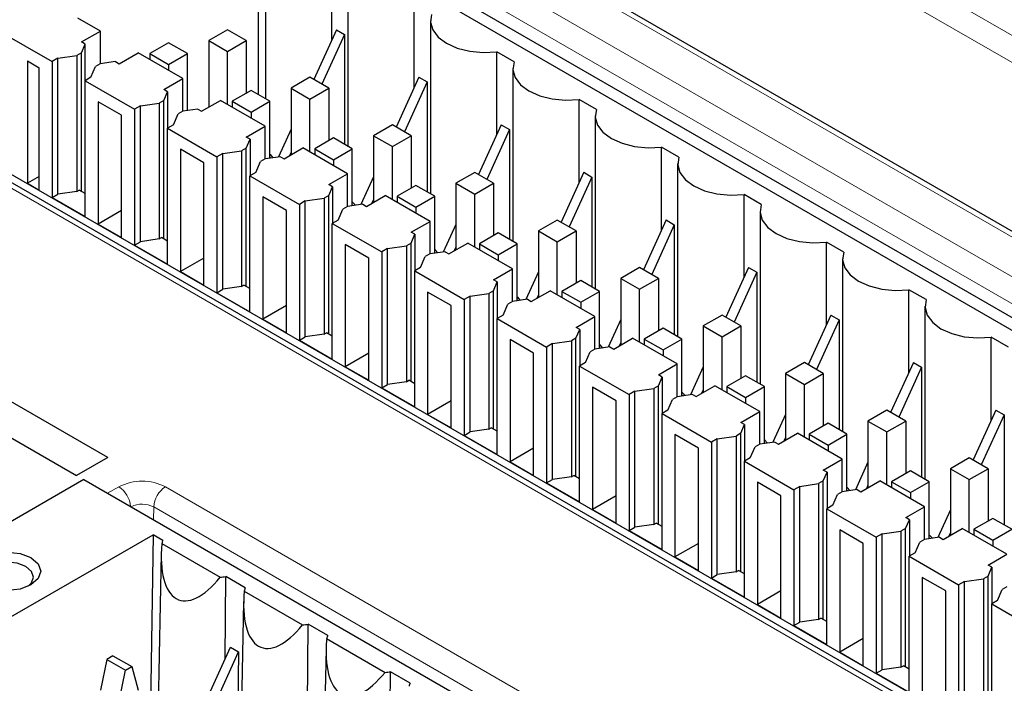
# Paper-space layout 'Blatt2' of a CAD drawing. Header units: millimetres. Extents: x 5 to 418, y 2 to 292.
# Tile 41 of 84: x 94 to 106, y 212 to 220. Entities that reach past the tile are written whole.
import ezdxf

# ---------------------------------------------------------------- set-up
doc = ezdxf.new("R2010")
doc.units = ezdxf.units.MM

psp = doc.layouts.new('Blatt2')

# ---------------------------------------------------------------- linework, layer by layer
at = {"color": 7, "linetype": 'Continuous', "lineweight": 18}
for p, q in [((96.872, 225.45), (127.702, 207.653)), ((127.559, 207.409), (96.732, 225.205)), ((127.812, 205.165), (94.914, 224.157)), ((97.258, 222.326), (113.238, 213.1)), ((113.097, 212.858), (97.116, 222.084)), ((108.152, 210.164), (92.172, 219.389)), ((95.248, 214.615), (95.382, 214.693)), ((95.943, 214.693), (113.904, 204.324)), ((95.799, 214.297), (95.802, 214.45)), ((113.762, 204.082), (95.802, 214.45))]:
    psp.add_line(p, q, dxfattribs=at)
at = {"color": 7, "linetype": 'Continuous', "lineweight": 25}
for p, q in [((127.812, 205.233), (95.014, 224.166)), ((96.264, 222.258), (112.103, 213.114)), ((113.034, 212.726), (97.114, 221.916)), ((97.056, 221.572), (97.056, 219.407)), ((97.145, 221.434), (97.145, 219.355)), ((97.942, 220.066), (97.942, 221.061)), ((98.135, 220.862), (98.135, 218.784)), ((93.294, 220.544), (94.581, 219.801)), ((98.932, 219.494), (98.932, 220.489)), ((95.161, 220.168), (94.892, 220.323)), ((99.125, 220.291), (99.125, 218.212)), ((94.934, 220.037), (95.161, 220.168)), ((95.161, 219.776), (95.161, 220.168)), ((96.688, 220.184), (96.462, 220.054)), ((96.914, 220.054), (96.688, 220.184)), ((97.996, 220.185), (97.724, 219.586)), ((98.095, 220.128), (97.823, 219.529)), ((97.996, 220.185), (98.095, 220.128)), ((98.095, 220.128), (98.095, 218.807)), ((94.979, 220.012), (94.934, 220.037)), ((94.934, 219.906), (94.979, 220.012)), ((94.979, 219.573), (94.979, 220.012)), ((95.981, 220.028), (95.755, 219.897)), ((96.207, 219.897), (95.981, 220.028)), ((96.462, 220.054), (96.688, 219.923)), ((96.462, 220.054), (96.462, 219.254)), ((96.688, 219.923), (96.914, 220.054)), ((96.914, 220.054), (96.914, 219.423)), ((94.652, 219.842), (94.878, 219.874)), ((94.934, 219.906), (94.878, 219.874)), ((94.878, 219.874), (94.878, 218.241)), ((94.934, 218.242), (94.934, 219.906)), ((95.387, 219.776), (95.613, 219.907)), ((96.151, 219.597), (95.613, 219.907)), ((95.755, 219.897), (95.981, 219.766)), ((95.755, 219.897), (95.755, 219.825)), ((95.981, 219.766), (96.207, 219.897)), ((96.207, 219.213), (96.207, 219.897)), ((96.688, 219.286), (96.688, 219.923)), ((100.13, 219.798), (99.922, 219.918)), ((99.922, 218.923), (99.922, 219.918)), ((94.284, 219.809), (94.425, 219.727)), ((94.284, 219.809), (94.284, 218.339)), ((94.652, 219.842), (94.581, 219.801)), ((94.581, 219.801), (94.581, 218.168)), ((94.652, 218.209), (94.652, 219.842)), ((95.048, 219.613), (95.104, 219.744)), ((95.16, 219.776), (95.104, 219.744)), ((95.343, 219.802), (95.16, 219.776)), ((95.343, 219.802), (95.387, 219.776)), ((95.981, 219.766), (95.981, 219.695)), ((94.425, 218.257), (94.425, 219.727)), ((100.115, 219.719), (100.115, 217.641)), ((95.048, 219.613), (94.977, 219.572)), ((94.977, 217.939), (94.977, 219.572)), ((94.977, 219.572), (95.571, 219.229)), ((95.924, 219.466), (96.151, 219.597)), ((96.151, 219.204), (96.151, 219.597)), ((97.678, 219.613), (97.452, 219.482)), ((97.904, 219.482), (97.678, 219.613)), ((98.986, 219.614), (98.714, 219.015)), ((99.085, 219.557), (98.813, 218.958)), ((98.986, 219.614), (99.085, 219.557)), ((99.085, 219.557), (99.085, 218.236)), ((108.252, 210.174), (92.272, 219.399)), ((95.969, 219.44), (95.924, 219.466)), ((95.924, 219.335), (95.969, 219.44)), ((95.969, 219.44), (95.969, 219.002)), ((96.971, 219.456), (96.745, 219.325)), ((97.197, 219.325), (96.971, 219.456)), ((97.452, 219.482), (97.678, 219.352)), ((97.452, 219.482), (97.452, 218.682)), ((97.678, 219.352), (97.904, 219.482)), ((97.904, 219.482), (97.904, 218.852)), ((95.415, 219.156), (95.133, 219.319)), ((95.133, 219.319), (95.133, 217.849)), ((95.642, 219.27), (95.571, 219.229)), ((95.642, 219.27), (95.868, 219.303)), ((95.642, 217.637), (95.642, 219.27)), ((95.924, 219.335), (95.868, 219.303)), ((95.868, 219.303), (95.868, 217.67)), ((95.924, 217.67), (95.924, 219.335)), ((96.377, 219.205), (96.603, 219.335)), ((97.141, 219.025), (96.603, 219.335)), ((96.745, 219.325), (96.971, 219.195)), ((96.745, 219.325), (96.745, 219.254)), ((96.971, 219.195), (97.197, 219.325)), ((97.197, 218.641), (97.197, 219.325)), ((97.678, 218.715), (97.678, 219.352)), ((101.119, 219.226), (100.912, 219.346)), ((100.912, 218.351), (100.912, 219.346)), ((95.415, 217.686), (95.415, 219.156)), ((95.571, 219.229), (95.571, 217.596)), ((96.038, 219.041), (96.094, 219.172)), ((96.15, 219.204), (96.094, 219.172)), ((96.333, 219.231), (96.15, 219.204)), ((96.333, 219.231), (96.377, 219.205)), ((96.971, 219.195), (96.971, 219.123)), ((101.105, 219.148), (101.105, 217.07)), ((108.481, 210.138), (92.891, 219.137)), ((96.038, 219.041), (95.967, 219.001)), ((98.668, 219.041), (98.442, 218.911)), ((98.894, 218.911), (98.668, 219.041)), ((99.976, 219.042), (99.704, 218.444)), ((99.976, 219.042), (100.075, 218.985)), ((95.967, 217.368), (95.967, 219.001)), ((95.967, 219.001), (96.561, 218.658)), ((96.914, 218.894), (97.141, 219.025)), ((97.141, 218.633), (97.141, 219.025)), ((97.452, 218.989), (97.3, 218.656)), ((98.442, 218.911), (98.668, 218.78)), ((98.442, 218.911), (98.442, 218.111)), ((98.668, 218.78), (98.894, 218.911)), ((98.894, 218.911), (98.894, 218.28)), ((100.075, 218.985), (99.803, 218.386)), ((100.075, 218.985), (100.075, 217.664)), ((96.959, 218.869), (96.914, 218.894)), ((96.914, 218.763), (96.959, 218.869)), ((96.959, 218.869), (96.959, 218.43)), ((97.961, 218.885), (97.735, 218.754)), ((98.187, 218.754), (97.961, 218.885)), ((96.405, 218.584), (96.122, 218.748)), ((96.122, 218.748), (96.122, 217.278)), ((96.631, 218.699), (96.561, 218.658)), ((96.631, 218.699), (96.858, 218.731)), ((96.631, 217.066), (96.631, 218.699)), ((96.914, 218.763), (96.858, 218.731)), ((96.858, 218.731), (96.858, 217.098)), ((96.914, 217.099), (96.914, 218.763)), ((97.367, 218.633), (97.593, 218.764)), ((97.452, 218.714), (97.432, 218.671)), ((98.131, 218.454), (97.593, 218.764)), ((97.735, 218.754), (97.961, 218.623)), ((97.735, 218.754), (97.735, 218.682)), ((97.961, 218.623), (98.187, 218.754)), ((98.187, 218.07), (98.187, 218.754)), ((98.668, 218.143), (98.668, 218.78)), ((102.109, 218.655), (101.902, 218.775)), ((101.902, 217.78), (101.902, 218.775)), ((96.405, 217.115), (96.405, 218.584)), ((96.561, 218.658), (96.561, 217.025)), ((97.028, 218.47), (97.084, 218.601)), ((97.14, 218.633), (97.084, 218.601)), ((97.323, 218.659), (97.14, 218.633)), ((97.209, 218.643), (97.197, 218.649)), ((97.323, 218.659), (97.367, 218.633)), ((97.961, 218.623), (97.961, 218.552)), ((102.095, 218.576), (102.095, 216.498)), ((97.028, 218.47), (96.957, 218.429)), ((97.904, 218.323), (98.131, 218.454)), ((98.131, 218.061), (98.131, 218.454)), ((99.658, 218.47), (99.432, 218.339)), ((99.884, 218.339), (99.658, 218.47)), ((100.966, 218.471), (100.694, 217.872)), ((100.966, 218.471), (101.065, 218.414)), ((94.425, 218.421), (94.284, 218.339)), ((94.284, 218.339), (94.425, 218.257)), ((96.957, 216.796), (96.957, 218.429)), ((96.957, 218.429), (97.551, 218.086)), ((97.949, 218.297), (97.904, 218.323)), ((98.442, 218.418), (98.29, 218.084)), ((99.432, 218.339), (99.658, 218.209)), ((99.432, 218.339), (99.432, 217.539)), ((99.658, 218.209), (99.884, 218.339)), ((99.884, 218.339), (99.884, 217.709)), ((101.065, 218.414), (100.793, 217.815)), ((101.065, 218.414), (101.065, 217.093)), ((94.581, 218.168), (94.652, 218.209)), ((94.878, 218.241), (94.652, 218.209)), ((94.878, 218.241), (94.906, 218.257)), ((94.977, 218.217), (94.906, 218.257)), ((97.904, 218.192), (97.949, 218.297)), ((97.949, 218.297), (97.949, 217.859)), ((98.951, 218.313), (98.725, 218.183)), ((99.177, 218.183), (98.951, 218.313)), ((99.658, 217.572), (99.658, 218.209)), ((103.099, 218.084), (102.892, 218.203)), ((102.892, 217.208), (102.892, 218.203)), ((94.581, 218.168), (94.977, 217.939)), ((97.395, 218.013), (97.112, 218.176)), ((97.112, 218.176), (97.112, 216.706)), ((97.621, 218.127), (97.551, 218.086)), ((97.551, 218.086), (97.551, 216.453)), ((97.621, 218.127), (97.848, 218.16)), ((97.621, 216.494), (97.621, 218.127)), ((97.904, 218.192), (97.848, 218.16)), ((97.848, 218.16), (97.848, 216.527)), ((97.904, 216.527), (97.904, 218.192)), ((98.312, 218.088), (98.13, 218.061)), ((98.312, 218.088), (98.357, 218.062)), ((98.357, 218.062), (98.583, 218.192)), ((98.442, 218.143), (98.422, 218.099)), ((99.121, 217.882), (98.583, 218.192)), ((98.725, 218.183), (98.951, 218.052)), ((98.725, 218.183), (98.725, 218.111)), ((98.951, 218.052), (99.177, 218.183)), ((99.177, 217.498), (99.177, 218.183)), ((95.249, 215.043), (90.016, 218.064)), ((95.415, 218.013), (95.133, 217.849)), ((97.395, 216.543), (97.395, 218.013)), ((98.018, 217.898), (98.074, 218.029)), ((98.13, 218.061), (98.074, 218.029)), ((98.198, 218.071), (98.187, 218.078)), ((98.951, 218.052), (98.951, 217.98)), ((103.085, 218.005), (103.085, 215.927)), ((89.642, 217.848), (94.875, 214.827)), ((95.133, 217.849), (95.415, 217.686)), ((98.018, 217.898), (97.947, 217.858)), ((97.947, 216.225), (97.947, 217.858)), ((97.947, 217.858), (98.541, 217.515)), ((98.894, 217.751), (99.121, 217.882)), ((99.121, 217.49), (99.121, 217.882)), ((99.432, 217.846), (99.28, 217.513)), ((100.648, 217.898), (100.422, 217.768)), ((100.874, 217.768), (100.648, 217.898)), ((101.956, 217.899), (101.684, 217.301)), ((101.956, 217.899), (102.055, 217.842)), ((98.939, 217.726), (98.894, 217.751)), ((99.941, 217.742), (99.715, 217.611)), ((100.167, 217.611), (99.941, 217.742)), ((100.422, 217.768), (100.648, 217.637)), ((100.422, 217.768), (100.422, 216.968)), ((100.648, 217.637), (100.874, 217.768)), ((100.874, 217.768), (100.874, 217.138)), ((102.055, 217.842), (101.783, 217.243)), ((102.055, 217.842), (102.055, 216.521)), ((95.571, 217.596), (95.642, 217.637)), ((95.868, 217.67), (95.642, 217.637)), ((95.868, 217.67), (95.896, 217.686)), ((95.967, 217.645), (95.896, 217.686)), ((98.894, 217.62), (98.838, 217.588)), ((98.894, 217.62), (98.939, 217.726)), ((98.894, 215.956), (98.894, 217.62)), ((98.939, 217.726), (98.939, 217.287)), ((99.347, 217.49), (99.573, 217.621)), ((100.111, 217.311), (99.573, 217.621)), ((99.715, 217.611), (99.941, 217.48)), ((99.715, 217.611), (99.715, 217.539)), ((99.941, 217.48), (100.167, 217.611)), ((100.167, 216.927), (100.167, 217.611)), ((100.648, 217), (100.648, 217.637)), ((104.089, 217.512), (103.882, 217.632)), ((103.882, 216.637), (103.882, 217.632)), ((95.571, 217.596), (95.967, 217.368)), ((98.102, 217.605), (98.102, 216.135)), ((98.385, 217.441), (98.102, 217.605)), ((98.611, 217.556), (98.541, 217.515)), ((98.541, 217.515), (98.541, 215.882)), ((98.611, 217.556), (98.838, 217.588)), ((98.611, 215.923), (98.611, 217.556)), ((98.838, 217.588), (98.838, 215.955)), ((99.12, 217.49), (99.064, 217.458)), ((99.302, 217.516), (99.12, 217.49)), ((99.188, 217.5), (99.177, 217.506)), ((99.302, 217.516), (99.347, 217.49)), ((99.432, 217.571), (99.412, 217.528)), ((96.405, 217.441), (96.122, 217.278)), ((98.385, 215.972), (98.385, 217.441)), ((99.008, 217.327), (99.064, 217.458)), ((99.941, 217.48), (99.941, 217.409)), ((104.075, 217.433), (104.075, 215.355)), ((96.122, 217.278), (96.405, 217.115)), ((99.008, 217.327), (98.937, 217.286)), ((98.937, 215.653), (98.937, 217.286)), ((98.937, 217.286), (99.531, 216.943)), ((99.884, 217.18), (100.111, 217.311)), ((100.111, 216.918), (100.111, 217.311)), ((100.422, 217.275), (100.27, 216.941)), ((101.638, 217.327), (101.412, 217.196)), ((101.864, 217.196), (101.638, 217.327)), ((102.946, 217.328), (102.674, 216.729)), ((103.045, 217.271), (102.773, 216.672)), ((102.946, 217.328), (103.045, 217.271)), ((103.045, 217.271), (103.045, 215.95)), ((99.883, 217.049), (99.929, 217.154)), ((99.929, 217.154), (99.884, 217.18)), ((99.929, 217.154), (99.929, 216.716)), ((100.931, 217.17), (100.705, 217.04)), ((101.157, 217.04), (100.931, 217.17)), ((101.412, 217.196), (101.638, 217.066)), ((101.412, 217.196), (101.412, 216.396)), ((101.638, 217.066), (101.864, 217.196)), ((101.864, 217.196), (101.864, 216.566)), ((96.561, 217.025), (96.631, 217.066)), ((96.561, 217.025), (96.957, 216.796)), ((96.858, 217.098), (96.631, 217.066)), ((96.858, 217.098), (96.886, 217.115)), ((96.957, 217.074), (96.886, 217.115)), ((99.092, 217.033), (99.092, 215.563)), ((99.375, 216.87), (99.092, 217.033)), ((99.601, 216.984), (99.828, 217.017)), ((99.883, 217.049), (99.828, 217.017)), ((99.828, 217.017), (99.828, 215.384)), ((99.883, 215.384), (99.883, 217.049)), ((100.337, 216.919), (100.563, 217.049)), ((101.101, 216.739), (100.563, 217.049)), ((100.705, 217.04), (100.931, 216.909)), ((100.705, 217.04), (100.705, 216.968)), ((100.931, 216.909), (101.157, 217.04)), ((101.157, 216.355), (101.157, 217.04)), ((101.638, 216.429), (101.638, 217.066)), ((105.079, 216.941), (104.872, 217.06)), ((104.872, 216.065), (104.872, 217.06)), ((99.601, 216.984), (99.531, 216.943)), ((99.531, 216.943), (99.531, 215.31)), ((99.601, 215.351), (99.601, 216.984)), ((100.11, 216.918), (100.054, 216.886)), ((100.292, 216.945), (100.11, 216.918)), ((100.178, 216.928), (100.167, 216.935)), ((100.292, 216.945), (100.337, 216.919)), ((100.422, 217), (100.402, 216.956)), ((100.931, 216.909), (100.931, 216.837)), ((97.395, 216.87), (97.112, 216.706)), ((99.375, 215.4), (99.375, 216.87)), ((99.998, 216.755), (100.054, 216.886)), ((105.065, 216.862), (105.065, 214.784)), ((97.112, 216.706), (97.395, 216.543)), ((99.998, 216.755), (99.927, 216.715)), ((99.927, 215.082), (99.927, 216.715)), ((99.927, 216.715), (100.521, 216.372)), ((100.874, 216.608), (101.101, 216.739)), ((101.101, 216.347), (101.101, 216.739)), ((101.412, 216.703), (101.26, 216.37)), ((102.628, 216.755), (102.402, 216.625)), ((102.854, 216.625), (102.628, 216.755)), ((103.936, 216.756), (103.663, 216.158)), ((104.035, 216.699), (103.762, 216.1)), ((103.936, 216.756), (104.035, 216.699)), ((104.035, 216.699), (104.035, 215.378)), ((100.873, 216.477), (100.919, 216.583)), ((100.919, 216.583), (100.874, 216.608)), ((100.919, 216.583), (100.919, 216.144)), ((101.921, 216.599), (101.694, 216.468)), ((102.147, 216.468), (101.921, 216.599)), ((102.402, 216.625), (102.628, 216.494)), ((102.402, 216.625), (102.402, 215.825)), ((102.628, 216.494), (102.854, 216.625)), ((102.854, 216.625), (102.854, 215.995)), ((97.551, 216.453), (97.621, 216.494)), ((97.551, 216.453), (97.947, 216.225)), ((97.848, 216.527), (97.621, 216.494)), ((97.848, 216.527), (97.876, 216.543)), ((97.947, 216.502), (97.876, 216.543)), ((100.365, 216.298), (100.082, 216.462)), ((100.082, 216.462), (100.082, 214.992)), ((100.591, 216.413), (100.818, 216.445)), ((100.873, 216.477), (100.818, 216.445)), ((100.818, 216.445), (100.818, 214.812)), ((100.873, 214.813), (100.873, 216.477)), ((101.327, 216.347), (101.553, 216.478)), ((101.412, 216.428), (101.392, 216.385)), ((102.09, 216.168), (101.553, 216.478)), ((101.694, 216.468), (101.921, 216.337)), ((101.694, 216.468), (101.694, 216.396)), ((101.921, 216.337), (102.147, 216.468)), ((102.147, 215.784), (102.147, 216.468)), ((102.628, 215.857), (102.628, 216.494)), ((106.069, 216.369), (105.862, 216.489)), ((105.862, 215.494), (105.862, 216.489)), ((100.591, 216.413), (100.521, 216.372)), ((100.521, 216.372), (100.521, 214.739)), ((100.591, 214.78), (100.591, 216.413)), ((100.987, 216.184), (101.044, 216.315)), ((101.1, 216.347), (101.044, 216.315)), ((101.282, 216.373), (101.1, 216.347)), ((101.168, 216.357), (101.157, 216.363)), ((101.282, 216.373), (101.327, 216.347)), ((101.921, 216.337), (101.921, 216.266)), ((98.385, 216.298), (98.102, 216.135)), ((100.365, 214.829), (100.365, 216.298)), ((98.102, 216.135), (98.385, 215.972)), ((100.987, 216.184), (100.917, 216.143)), ((100.917, 214.51), (100.917, 216.143)), ((100.917, 216.143), (101.511, 215.8)), ((101.864, 216.037), (102.09, 216.168)), ((102.09, 215.775), (102.09, 216.168)), ((102.402, 216.132), (102.25, 215.798)), ((103.618, 216.184), (103.392, 216.053)), ((103.844, 216.053), (103.618, 216.184)), ((104.926, 216.185), (104.653, 215.586)), ((105.025, 216.128), (104.752, 215.529)), ((104.926, 216.185), (105.025, 216.128)), ((105.025, 216.128), (105.025, 214.807)), ((98.838, 215.955), (98.611, 215.923)), ((98.838, 215.955), (98.866, 215.972)), ((98.937, 215.931), (98.866, 215.972)), ((101.863, 215.906), (101.909, 216.011)), ((101.909, 216.011), (101.864, 216.037)), ((101.909, 216.011), (101.909, 215.573)), ((102.911, 216.027), (102.684, 215.897)), ((103.137, 215.897), (102.911, 216.027)), ((103.392, 216.053), (103.618, 215.923)), ((103.392, 216.053), (103.392, 215.253)), ((103.618, 215.923), (103.844, 216.053)), ((103.844, 216.053), (103.844, 215.423)), ((98.541, 215.882), (98.611, 215.923)), ((98.541, 215.882), (98.937, 215.653)), ((101.072, 215.89), (101.072, 214.42)), ((101.355, 215.727), (101.072, 215.89)), ((101.581, 215.841), (101.511, 215.8)), ((101.581, 215.841), (101.808, 215.874)), ((101.581, 214.208), (101.581, 215.841)), ((101.863, 215.906), (101.808, 215.874)), ((101.808, 215.874), (101.808, 214.241)), ((101.863, 214.241), (101.863, 215.906)), ((102.317, 215.776), (102.543, 215.906)), ((102.402, 215.857), (102.382, 215.813)), ((103.08, 215.596), (102.543, 215.906)), ((102.684, 215.897), (102.911, 215.766)), ((102.684, 215.897), (102.684, 215.825)), ((102.911, 215.766), (103.137, 215.897)), ((103.137, 215.212), (103.137, 215.897)), ((103.618, 215.286), (103.618, 215.923)), ((99.375, 215.727), (99.092, 215.563)), ((101.355, 214.257), (101.355, 215.727)), ((101.511, 215.8), (101.511, 214.167)), ((101.977, 215.613), (102.034, 215.743)), ((102.09, 215.775), (102.034, 215.743)), ((102.272, 215.802), (102.09, 215.775)), ((102.158, 215.785), (102.147, 215.792)), ((102.272, 215.802), (102.317, 215.776)), ((102.911, 215.766), (102.911, 215.694)), ((101.977, 215.613), (101.907, 215.572)), ((104.608, 215.612), (104.381, 215.482)), ((104.834, 215.482), (104.608, 215.612)), ((105.916, 215.613), (105.643, 215.015)), ((105.916, 215.613), (106.015, 215.556)), ((99.092, 215.563), (99.375, 215.4)), ((101.907, 213.939), (101.907, 215.572)), ((101.907, 215.572), (102.5, 215.229)), ((102.854, 215.466), (103.08, 215.596)), ((103.08, 215.204), (103.08, 215.596)), ((103.392, 215.56), (103.24, 215.227)), ((104.381, 215.482), (104.608, 215.351)), ((104.381, 215.482), (104.381, 214.682)), ((104.608, 215.351), (104.834, 215.482)), ((104.834, 215.482), (104.834, 214.852)), ((106.015, 215.556), (105.742, 214.957)), ((106.015, 215.556), (106.015, 214.235)), ((99.828, 215.384), (99.601, 215.351)), ((99.828, 215.384), (99.856, 215.4)), ((99.927, 215.359), (99.856, 215.4)), ((102.853, 215.335), (102.899, 215.44)), ((102.899, 215.44), (102.854, 215.466)), ((102.899, 215.44), (102.899, 215.001)), ((103.901, 215.456), (103.674, 215.325)), ((104.127, 215.325), (103.901, 215.456)), ((99.531, 215.31), (99.601, 215.351)), ((99.531, 215.31), (99.927, 215.082)), ((102.345, 215.155), (102.062, 215.319)), ((102.062, 215.319), (102.062, 213.849)), ((102.571, 215.27), (102.5, 215.229)), ((102.571, 215.27), (102.798, 215.302)), ((102.571, 213.637), (102.571, 215.27)), ((102.853, 215.335), (102.798, 215.302)), ((102.798, 215.302), (102.798, 213.669)), ((102.853, 213.67), (102.853, 215.335)), ((103.306, 215.204), (103.533, 215.335)), ((103.392, 215.285), (103.372, 215.242)), ((104.07, 215.025), (103.533, 215.335)), ((103.674, 215.325), (103.901, 215.194)), ((103.674, 215.325), (103.674, 215.253)), ((103.901, 215.194), (104.127, 215.325)), ((104.127, 214.641), (104.127, 215.325)), ((104.608, 214.715), (104.608, 215.351)), ((100.365, 215.155), (100.082, 214.992)), ((102.345, 213.686), (102.345, 215.155)), ((102.5, 215.229), (102.5, 213.596)), ((102.967, 215.041), (103.024, 215.172)), ((103.08, 215.204), (103.024, 215.172)), ((103.262, 215.23), (103.08, 215.204)), ((103.148, 215.214), (103.137, 215.22)), ((103.262, 215.23), (103.306, 215.204)), ((103.901, 215.194), (103.901, 215.123)), ((95.249, 215.043), (94.875, 214.827)), ((102.967, 215.041), (102.897, 215)), ((103.844, 214.894), (104.07, 215.025)), ((104.07, 214.633), (104.07, 215.025)), ((105.598, 215.041), (105.371, 214.91)), ((105.824, 214.91), (105.598, 215.041)), ((100.082, 214.992), (100.365, 214.829)), ((102.897, 213.367), (102.897, 215)), ((102.897, 215), (103.49, 214.657)), ((103.889, 214.868), (103.844, 214.894)), ((104.381, 214.989), (104.23, 214.655)), ((105.371, 214.91), (105.598, 214.78)), ((105.371, 214.91), (105.371, 214.11)), ((105.598, 214.78), (105.824, 214.91)), ((105.824, 214.91), (105.824, 214.28)), ((94.963, 214.78), (91.993, 213.065)), ((94.963, 214.78), (112.782, 204.493)), ((100.521, 214.739), (100.591, 214.78)), ((100.818, 214.812), (100.591, 214.78)), ((100.818, 214.812), (100.846, 214.829)), ((100.917, 214.788), (100.846, 214.829)), ((103.843, 214.763), (103.889, 214.868)), ((103.889, 214.868), (103.889, 214.43)), ((104.891, 214.884), (104.664, 214.754)), ((105.117, 214.754), (104.891, 214.884)), ((105.598, 214.143), (105.598, 214.78)), ((100.521, 214.739), (100.917, 214.51)), ((103.335, 214.584), (103.052, 214.747)), ((103.052, 214.747), (103.052, 213.277)), ((103.561, 214.698), (103.49, 214.657)), ((103.49, 214.657), (103.49, 213.024)), ((103.561, 214.698), (103.788, 214.731)), ((103.561, 213.065), (103.561, 214.698)), ((103.843, 214.763), (103.788, 214.731)), ((103.788, 214.731), (103.788, 213.098)), ((103.843, 213.098), (103.843, 214.763)), ((104.252, 214.659), (104.07, 214.632)), ((104.252, 214.659), (104.296, 214.633)), ((104.296, 214.633), (104.523, 214.764)), ((104.381, 214.714), (104.362, 214.67)), ((105.06, 214.453), (104.523, 214.764)), ((104.664, 214.754), (104.891, 214.623)), ((104.664, 214.754), (104.664, 214.682)), ((104.891, 214.623), (105.117, 214.754)), ((105.117, 214.069), (105.117, 214.754)), ((101.355, 214.584), (101.072, 214.42)), ((103.335, 213.114), (103.335, 214.584)), ((103.957, 214.47), (104.014, 214.6)), ((104.07, 214.632), (104.014, 214.6)), ((104.138, 214.642), (104.127, 214.649)), ((104.891, 214.623), (104.891, 214.551)), ((101.072, 214.42), (101.355, 214.257)), ((103.957, 214.47), (103.887, 214.429)), ((103.887, 212.796), (103.887, 214.429)), ((103.887, 214.429), (104.48, 214.086)), ((104.834, 214.323), (105.06, 214.453)), ((105.06, 214.061), (105.06, 214.453)), ((105.371, 214.417), (105.22, 214.084)), ((104.833, 214.192), (104.879, 214.297)), ((104.879, 214.297), (104.834, 214.323)), ((104.879, 214.297), (104.879, 213.858)), ((105.881, 214.313), (105.654, 214.182)), ((106.107, 214.182), (105.881, 214.313)), ((101.511, 214.167), (101.581, 214.208)), ((101.808, 214.241), (101.581, 214.208)), ((101.808, 214.241), (101.836, 214.257)), ((101.907, 214.216), (101.836, 214.257)), ((104.833, 214.192), (104.777, 214.159)), ((104.833, 212.527), (104.833, 214.192)), ((105.286, 214.061), (105.513, 214.192)), ((106.05, 213.882), (105.513, 214.192)), ((105.654, 214.182), (105.881, 214.051)), ((105.654, 214.182), (105.654, 214.11)), ((105.881, 214.051), (106.107, 214.182)), ((93.552, 212.822), (95.794, 214.117)), ((95.794, 214.117), (95.756, 211.589)), ((95.912, 214.049), (95.794, 214.117)), ((101.511, 214.167), (101.907, 213.939)), ((104.325, 214.012), (104.042, 214.176)), ((104.042, 214.176), (104.042, 212.706)), ((104.551, 214.127), (104.48, 214.086)), ((104.48, 214.086), (104.48, 212.453)), ((104.551, 214.127), (104.777, 214.159)), ((104.551, 212.494), (104.551, 214.127)), ((104.777, 214.159), (104.777, 212.526)), ((105.059, 214.061), (105.004, 214.029)), ((105.242, 214.087), (105.059, 214.061)), ((105.128, 214.071), (105.117, 214.077)), ((105.242, 214.087), (105.286, 214.061)), ((105.371, 214.142), (105.352, 214.099)), ((95.899, 214.011), (96.6, 213.606)), ((102.345, 214.012), (102.062, 213.849)), ((104.325, 212.543), (104.325, 214.012)), ((104.947, 213.898), (105.004, 214.029)), ((105.881, 214.051), (105.881, 213.98)), ((95.892, 213.887), (95.841, 211.476)), ((102.062, 213.849), (102.345, 213.686)), ((104.947, 213.898), (104.877, 213.857)), ((104.877, 212.224), (104.877, 213.857)), ((104.877, 213.857), (105.47, 213.514)), ((105.824, 213.751), (106.05, 213.882)), ((105.823, 213.62), (105.869, 213.725)), ((105.869, 213.725), (105.824, 213.751)), ((105.869, 213.725), (105.869, 213.287)), ((96.66, 212.627), (96.666, 213.613)), ((96.902, 213.477), (96.666, 213.613)), ((102.5, 213.596), (102.571, 213.637)), ((102.5, 213.596), (102.897, 213.367)), ((102.798, 213.669), (102.571, 213.637)), ((102.798, 213.669), (102.826, 213.686)), ((102.897, 213.645), (102.826, 213.686)), ((105.032, 213.604), (105.032, 212.134)), ((105.315, 213.441), (105.032, 213.604)), ((105.541, 213.555), (105.767, 213.588)), ((105.823, 213.62), (105.767, 213.588)), ((105.767, 213.588), (105.767, 211.955)), ((105.823, 211.955), (105.823, 213.62)), ((105.541, 213.555), (105.47, 213.514)), ((105.47, 213.514), (105.47, 211.881)), ((105.541, 211.922), (105.541, 213.555)), ((106.049, 213.489), (105.994, 213.457)), ((96.889, 213.439), (97.59, 213.035)), ((103.335, 213.441), (103.052, 213.277)), ((105.315, 211.971), (105.315, 213.441)), ((105.937, 213.327), (105.994, 213.457)), ((96.882, 213.315), (96.831, 210.905)), ((103.052, 213.277), (103.335, 213.114)), ((105.937, 213.327), (105.867, 213.286)), ((105.867, 211.653), (105.867, 213.286)), ((105.867, 213.286), (106.46, 212.943)), ((103.788, 213.098), (103.816, 213.114)), ((103.887, 213.073), (103.816, 213.114)), ((97.65, 212.056), (97.656, 213.042)), ((97.892, 212.906), (97.656, 213.042)), ((103.49, 213.024), (103.561, 213.065)), ((103.49, 213.024), (103.887, 212.796)), ((103.788, 213.098), (103.561, 213.065)), ((96.392, 212.039), (96.722, 212.765)), ((96.722, 212.765), (96.821, 212.708)), ((97.879, 212.868), (98.58, 212.463)), ((104.325, 212.869), (104.042, 212.706)), ((95.311, 212.662), (95.237, 212.619)), ((95.311, 212.662), (95.538, 212.532)), ((96.491, 211.981), (96.821, 212.708)), ((96.821, 212.708), (96.796, 210.989)), ((97.872, 212.744), (97.821, 210.333)), ((104.042, 212.706), (104.325, 212.543)), ((95.237, 212.619), (95.161, 212.249)), ((95.237, 212.619), (95.463, 212.489)), ((95.463, 212.489), (95.538, 212.532)), ((95.538, 212.532), (95.613, 212.249)), ((104.777, 212.526), (104.551, 212.494)), ((104.777, 212.526), (104.806, 212.543)), ((104.877, 212.502), (104.806, 212.543)), ((95.387, 212.118), (95.463, 212.489)), ((98.64, 211.484), (98.646, 212.47)), ((98.882, 212.334), (98.646, 212.47)), ((104.48, 212.453), (104.551, 212.494)), ((104.48, 212.453), (104.877, 212.224))]:
    psp.add_line(p, q, dxfattribs=at)
at = {"color": 7, "linetype": 'Continuous', "lineweight": 25, "flags": 128}
for points in [[(99.14, 220.369), (99.126, 220.275), (99.153, 220.182), (99.218, 220.096), (99.319, 220.021), (99.448, 219.963), (99.598, 219.925), (99.759, 219.91), (99.922, 219.918)], [(100.13, 219.798), (100.116, 219.704), (100.143, 219.611), (100.208, 219.524), (100.309, 219.45), (100.438, 219.392), (100.587, 219.354), (100.749, 219.338), (100.912, 219.346)], [(101.119, 219.226), (101.106, 219.132), (101.132, 219.039), (101.198, 218.953), (101.299, 218.878), (101.428, 218.82), (101.577, 218.782), (101.739, 218.767), (101.902, 218.775)], [(97.197, 218.689), (97.2, 218.685), (97.234, 218.646)], [(102.109, 218.655), (102.096, 218.561), (102.122, 218.468), (102.188, 218.381), (102.288, 218.307), (102.418, 218.249), (102.567, 218.211), (102.729, 218.195), (102.892, 218.203)], [(98.187, 218.117), (98.19, 218.113), (98.224, 218.075)], [(103.099, 218.084), (103.086, 217.989), (103.112, 217.896), (103.178, 217.81), (103.278, 217.735), (103.407, 217.677), (103.557, 217.639), (103.719, 217.624), (103.882, 217.632)], [(99.177, 217.546), (99.18, 217.542), (99.214, 217.503)], [(104.089, 217.512), (104.076, 217.418), (104.102, 217.325), (104.168, 217.238), (104.268, 217.164), (104.397, 217.106), (104.547, 217.068), (104.709, 217.052), (104.872, 217.06)], [(100.167, 216.974), (100.17, 216.97), (100.204, 216.932)], [(105.079, 216.941), (105.066, 216.846), (105.092, 216.753), (105.158, 216.667), (105.258, 216.592), (105.387, 216.534), (105.537, 216.496), (105.699, 216.481), (105.862, 216.489)], [(101.157, 216.403), (101.16, 216.399), (101.194, 216.36)], [(102.147, 215.831), (102.15, 215.827), (102.184, 215.789)], [(103.137, 215.26), (103.14, 215.256), (103.174, 215.217)], [(104.127, 214.688), (104.13, 214.684), (104.164, 214.646)], [(105.117, 214.117), (105.12, 214.113), (105.154, 214.074)], [(94.326, 213.841), (94.413, 213.766), (94.444, 213.678), (94.413, 213.589), (94.326, 213.514), (94.197, 213.464), (94.044, 213.447), (93.89, 213.464), (93.761, 213.514), (93.674, 213.589), (93.644, 213.678), (93.674, 213.766), (93.761, 213.841), (93.89, 213.891), (94.044, 213.909), (94.197, 213.891), (94.326, 213.841)], [(94.292, 213.497), (94.333, 213.538), (94.357, 213.607), (94.333, 213.676), (94.265, 213.735), (94.163, 213.774), (94.044, 213.788), (93.924, 213.774), (93.822, 213.735), (93.754, 213.676), (93.73, 213.607), (93.754, 213.538), (93.795, 213.497)]]:
    psp.add_lwpolyline(points, dxfattribs=at)
at = {"color": 7, "linetype": 'Continuous', "lineweight": 18}
for centre, radius, start, end in [((95.663, 214.151), 0.609, 62.6097, 117.3903), ((95.215, 214.432), 0.309, 4.4275, 57.281), ((96.109, 214.433), 0.308, 122.6523, 176.7703), ((95.662, 214.181), 0.303, 62.682, 116.1678)]:
    psp.add_arc(centre, radius, start, end, dxfattribs=at)
at = {"color": 7, "linetype": 'Continuous', "lineweight": 25}
for centre, radius, start, end in [((96.123, 213.959), 0.23, 157.0218, 167.0334), ((96.521, 214.648), 1.045, 274.3461, 277.9939), ((97.113, 213.388), 0.23, 157.0218, 167.0334), ((97.511, 214.076), 1.045, 274.3461, 277.9939), ((98.103, 212.816), 0.23, 157.0218, 167.0334), ((98.501, 213.505), 1.045, 274.3461, 277.9939), ((99.093, 212.245), 0.23, 157.0218, 167.0334)]:
    psp.add_arc(centre, radius, start, end, dxfattribs=at)
at = {"color": 7, "linetype": 'Continuous', "lineweight": 18}
for centre, major_axis, ratio, start_param, end_param in [((365.431, 366.688), (379.985, 5.827), 0.587244, 3.834585, 4.001386), ((365.431, 355.201), (379.987, -5.634), 0.567146, 3.873355, 3.997444), ((365.416, 367.659), (378.785, 5.828), 0.587275, 3.871004, 3.964908)]:
    psp.add_ellipse(centre, major_axis=major_axis, ratio=ratio, start_param=start_param, end_param=end_param, dxfattribs=at)
at = {"color": 7, "linetype": 'Continuous', "lineweight": 25}
for centre in [(96.505, 214.467), (97.495, 213.896), (98.485, 213.324)]:
    psp.add_ellipse(centre, major_axis=(0.399, 1.134), ratio=0.410555, start_param=2.12407, end_param=4.005778, dxfattribs=at)
psp.add_open_spline([(80.749, 215.029), (81.558, 214.505), (83.901, 212.985), (87.852, 210.504), (92.632, 207.605), (97.503, 204.755), (102.463, 201.955), (107.511, 199.207), (111.398, 197.163), (113.601, 196.034), (114.074, 195.791)], degree=3, knots=[0, 0, 0, 0, 0.0774167, 0.2244859, 0.3715556, 0.5186246, 0.6656928, 0.8127599, 0.959826, 1, 1, 1, 1], dxfattribs=at)

doc.saveas('drawing.dxf')
